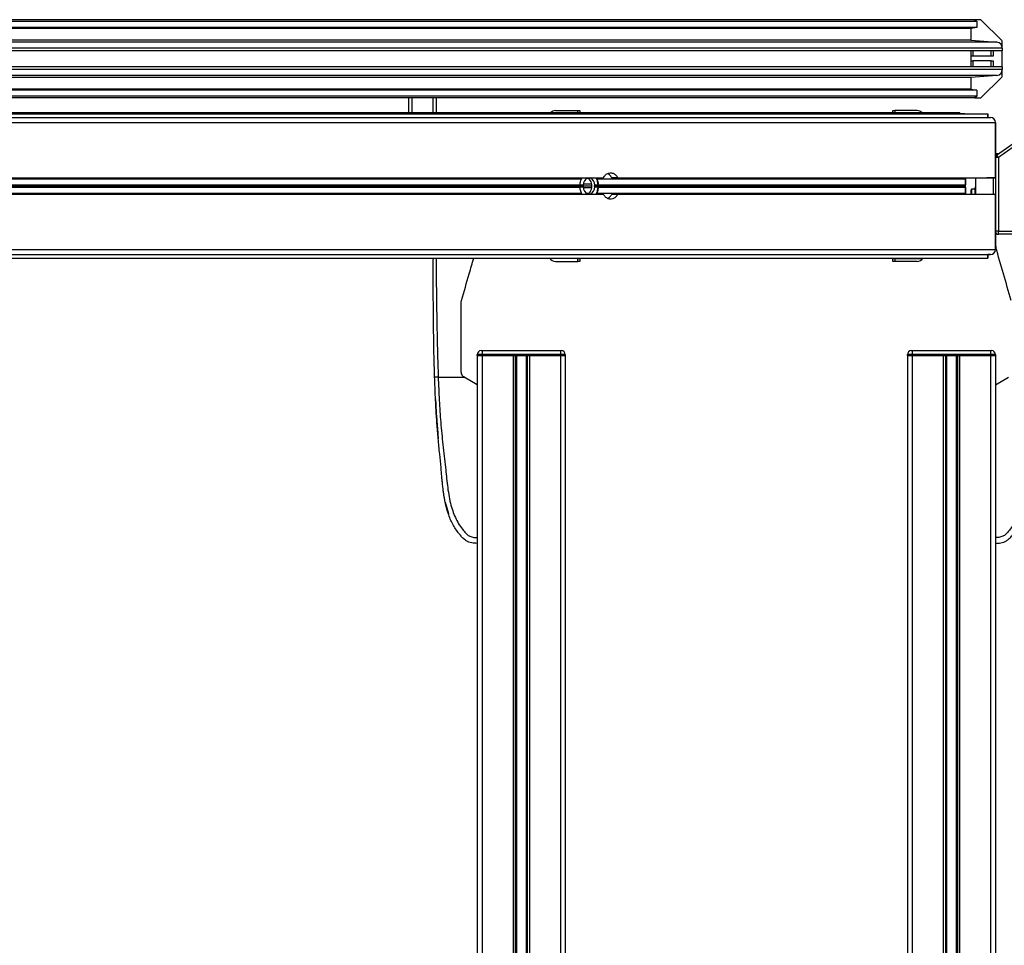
# Model space of a CAD drawing. Header units: millimetres. Extents: x 0 to 420, y 0 to 297.
# Tile 93 of 102: x 370 to 395, y 218 to 242. Entities that reach past the tile are written whole.
import ezdxf

# ---------------------------------------------------------------- set-up
doc = ezdxf.new("R2010")
doc.units = ezdxf.units.MM

msp = doc.modelspace()

# ---------------------------------------------------------------- linework, layer by layer
at = {"color": 7, "linetype": 'Continuous', "lineweight": 25}
for p, q in [((393.99066, 241.78829), (359.64066, 241.78829)), ((394.04066, 241.73829), (359.64066, 241.73829)), ((393.99066, 241.78829), (394.04066, 241.73829)), ((394.11995, 241.78829), (393.99066, 241.78829)), ((394.04066, 241.73829), (394.04066, 241.58829)), ((394.67601, 241.25294), (394.1553, 241.77365)), ((394.04066, 241.58829), (359.64066, 241.58829)), ((393.89066, 241.56279), (359.64066, 241.56279)), ((394.04066, 241.58829), (393.89066, 241.56279)), ((393.89066, 241.56279), (393.89066, 241.26828)), ((393.89066, 241.26828), (359.64066, 241.26828)), ((393.89066, 241.26828), (394.55373, 241.21027)), ((394.69066, 241.06084), (394.69066, 241.21758)), ((394.55373, 241.21027), (359.64066, 241.21027)), ((394.69066, 241.06084), (359.64066, 241.06084)), ((394.69066, 240.99329), (359.64066, 240.99329)), ((393.89066, 240.99329), (393.89066, 240.58329)), ((393.94066, 240.99329), (393.94066, 240.85829)), ((394.41066, 240.85829), (394.41066, 240.99329)), ((394.46066, 240.99329), (394.46066, 240.85829)), ((394.69066, 241.06084), (394.69066, 240.99329)), ((394.69066, 240.58329), (394.69066, 240.99329)), ((393.94066, 240.85829), (393.89066, 240.85829)), ((393.89066, 240.73329), (393.94066, 240.73329)), ((394.41066, 240.85829), (393.94066, 240.85829)), ((394.41066, 240.73329), (393.94066, 240.73329)), ((393.94066, 240.73329), (393.94066, 240.58329)), ((394.46066, 240.85829), (394.41066, 240.85829)), ((394.41066, 240.73329), (394.46066, 240.73329)), ((394.41066, 240.58329), (394.41066, 240.73329)), ((394.46066, 240.73329), (394.46066, 240.58329)), ((394.69066, 240.58329), (359.64066, 240.58329)), ((394.69066, 240.51574), (359.64066, 240.51574)), ((394.69066, 240.58329), (394.69066, 240.51574)), ((394.69066, 240.359), (394.69066, 240.51574)), ((394.55373, 240.36631), (359.64066, 240.36631)), ((393.89066, 240.3083), (359.64066, 240.3083)), ((394.55373, 240.36631), (393.89066, 240.3083)), ((393.89066, 240.3083), (393.89066, 240.01379)), ((394.1553, 239.80294), (394.67601, 240.32365)), ((393.89066, 240.01379), (359.64066, 240.01379)), ((394.04066, 239.98829), (359.64066, 239.98829)), ((393.89066, 240.01379), (394.04066, 239.98829)), ((394.04066, 239.98829), (394.04066, 239.83829)), ((394.04066, 239.83829), (359.64066, 239.83829)), ((393.99066, 239.78829), (359.64066, 239.78829)), ((379.51566, 239.41465), (379.51566, 239.78829)), ((379.59066, 239.78829), (379.59066, 239.41465)), ((380.14066, 239.41465), (380.14066, 239.78829)), ((380.21566, 239.78829), (380.21566, 239.41465)), ((394.04066, 239.83829), (393.99066, 239.78829)), ((393.99066, 239.78829), (394.11995, 239.78829)), ((383.26413, 239.46481), (383.84066, 239.46984)), ((383.84066, 239.46984), (383.89066, 239.47027)), ((383.84066, 239.41465), (383.84066, 239.46984)), ((383.89066, 239.47027), (383.89066, 239.41465)), ((391.89066, 239.41465), (391.89066, 239.47027)), ((391.89066, 239.47027), (391.94022, 239.46984)), ((391.94022, 239.46984), (391.94022, 239.41465)), ((392.51718, 239.46481), (391.94022, 239.46984)), ((359.64066, 239.41465), (393.60566, 239.41465)), ((359.64066, 239.38965), (393.73416, 239.38965)), ((359.64066, 239.38068), (394.31816, 239.38068)), ((359.64066, 239.2884), (394.39066, 239.2884)), ((393.60566, 239.38965), (393.60566, 239.41465)), ((393.73416, 239.38068), (393.73416, 239.38965)), ((394.31816, 239.2884), (394.31816, 239.38068)), ((394.31816, 239.38068), (394.31816, 239.2884)), ((359.64066, 239.1634), (394.51566, 239.1634)), ((394.51566, 239.1634), (394.51566, 237.7459)), ((394.51566, 237.7459), (394.51566, 239.1634)), ((394.54764, 238.32797), (395.3098, 238.86165)), ((395.35282, 238.80021), (394.59066, 238.26654)), ((394.51566, 238.37985), (394.61013, 238.37173)), ((394.59002, 238.35765), (394.51566, 238.36449)), ((394.59066, 238.26654), (394.51566, 238.26654)), ((394.59066, 238.26654), (394.54764, 238.32797)), ((394.59066, 238.26654), (394.59066, 236.38058)), ((359.64066, 237.7459), (384.48947, 237.7459)), ((359.64066, 237.7234), (383.92899, 237.7234)), ((383.92899, 237.7234), (383.94544, 237.74579)), ((384.1006, 237.73329), (384.06392, 237.73329)), ((384.32194, 237.7234), (393.75066, 237.7234)), ((384.85998, 237.7459), (384.70563, 237.7459)), ((384.85998, 237.7459), (394.51566, 237.7459)), ((393.75225, 237.7459), (393.75066, 237.7234)), ((393.75066, 237.7234), (393.75225, 237.7459)), ((393.75066, 237.7234), (393.75066, 237.56535)), ((393.75066, 237.56535), (393.75066, 237.7234)), ((394.01566, 237.3309), (394.01566, 237.7459)), ((394.30066, 237.74568), (394.30066, 237.7459)), ((394.51566, 237.74568), (394.30066, 237.74568)), ((394.46522, 237.3309), (394.46522, 237.74568)), ((394.51566, 237.7459), (394.51566, 237.74568)), ((394.51566, 237.74568), (394.51566, 237.3309)), ((359.64066, 237.56535), (383.8909, 237.56535)), ((359.64066, 237.56182), (383.88966, 237.56182)), ((359.64066, 237.54183), (383.9625, 237.54183)), ((359.64066, 237.53476), (383.9625, 237.53476)), ((359.64066, 237.51477), (383.88966, 237.51477)), ((359.64066, 237.51123), (383.8909, 237.51123)), ((383.88823, 237.55995), (383.88966, 237.56182)), ((383.97547, 237.55894), (383.88823, 237.55995)), ((383.88823, 237.51664), (383.97547, 237.51765)), ((383.88966, 237.51477), (383.88823, 237.51664)), ((384.1948, 237.53829), (383.96147, 237.53829)), ((383.9625, 237.54183), (383.97547, 237.55894)), ((383.97547, 237.51765), (383.9625, 237.53476)), ((384.18891, 237.58829), (383.97892, 237.58829)), ((384.19002, 237.48829), (383.97892, 237.48829)), ((384.26996, 237.55894), (384.25835, 237.54183)), ((384.25835, 237.54183), (393.7292, 237.54183)), ((384.25835, 237.53476), (384.26996, 237.51765)), ((384.25835, 237.53476), (393.7292, 237.53476)), ((384.3572, 237.55995), (384.26996, 237.55894)), ((384.26996, 237.51765), (384.3572, 237.51664)), ((384.35845, 237.56182), (384.3572, 237.55995)), ((384.3572, 237.51664), (384.35845, 237.51477)), ((384.35845, 237.56182), (393.74919, 237.56182)), ((384.35845, 237.51477), (393.74919, 237.51477)), ((384.35932, 237.56535), (393.75066, 237.56535)), ((384.35932, 237.51123), (393.75066, 237.51123)), ((393.74919, 237.56182), (393.7292, 237.54183)), ((393.7292, 237.54183), (393.74919, 237.56182)), ((393.7292, 237.53476), (393.74919, 237.51477)), ((393.74919, 237.51477), (393.7292, 237.53476)), ((393.75066, 237.51123), (393.75066, 237.3534)), ((393.75066, 237.3534), (393.75066, 237.51123)), ((393.90518, 237.45568), (393.89268, 237.44318)), ((393.89268, 237.3309), (393.89268, 237.44318)), ((393.99768, 237.45568), (393.90518, 237.45568)), ((393.90518, 237.45568), (393.90518, 237.3309)), ((393.99768, 237.3309), (393.99768, 237.49028)), ((394.01566, 237.52376), (394.00223, 237.50465)), ((394.00223, 237.50465), (394.00223, 237.3309)), ((359.64066, 237.3534), (383.92889, 237.3534)), ((359.64066, 237.3309), (384.48935, 237.3309)), ((383.9429, 237.33079), (383.92889, 237.3534)), ((384.10356, 237.34329), (384.06392, 237.34329)), ((384.32204, 237.3534), (384.3122, 237.3309)), ((384.32204, 237.3534), (393.75066, 237.3534)), ((384.70575, 237.3309), (384.8601, 237.3309)), ((384.8601, 237.3309), (394.51566, 237.3309)), ((393.75066, 237.3534), (393.75225, 237.3309)), ((393.75225, 237.3309), (393.75066, 237.3534)), ((394.51566, 237.3309), (394.51566, 235.9134)), ((394.51566, 235.9134), (394.51566, 237.3309)), ((394.59066, 236.38058), (394.51566, 236.38058)), ((394.59066, 236.38058), (395.00639, 236.38058)), ((394.59066, 236.30558), (394.59066, 236.38058)), ((395.00639, 236.30558), (394.59066, 236.30558)), ((394.51566, 236.0412), (394.52555, 235.97157)), ((359.64066, 235.9134), (394.51566, 235.9134)), ((359.64066, 235.7884), (394.39066, 235.7884)), ((359.64066, 235.6959), (394.31816, 235.6959)), ((383.16566, 235.68829), (383.16566, 235.6959)), ((383.84109, 235.6824), (383.16566, 235.68829)), ((383.20283, 235.6959), (383.20283, 235.68797)), ((383.84109, 235.60674), (383.84109, 235.6824)), ((383.84109, 235.6824), (383.89066, 235.68197)), ((383.89066, 235.6959), (383.89066, 235.68197)), ((383.89066, 235.68197), (383.89066, 235.60631)), ((391.89066, 235.68197), (391.89066, 235.6959)), ((391.89066, 235.68197), (391.94065, 235.6824)), ((391.89066, 235.60631), (391.89066, 235.68197)), ((391.94065, 235.6824), (392.61566, 235.68829)), ((391.94065, 235.6824), (391.94065, 235.60675)), ((392.57848, 235.68797), (392.57848, 235.6959)), ((392.61566, 235.68829), (392.61566, 235.6959)), ((394.31816, 235.6959), (394.31816, 235.7884)), ((394.31816, 235.7884), (394.31816, 235.6959)), ((394.39066, 235.78818), (394.31816, 235.78818)), ((383.26413, 235.61178), (383.84109, 235.60674)), ((383.89066, 235.60631), (383.84109, 235.60674)), ((391.94065, 235.60675), (391.89066, 235.60631)), ((392.51718, 235.61178), (391.94065, 235.60675)), ((380.85641, 234.57316), (380.86235, 234.61494)), ((381.26566, 233.2057), (381.26566, 233.2307)), ((381.39066, 233.2307), (381.26566, 233.2307)), ((381.26566, 233.2057), (381.26566, 201.8307)), ((381.26566, 233.2057), (381.39066, 233.2057)), ((381.39066, 233.2057), (381.26566, 233.2057)), ((381.36566, 233.3307), (381.39066, 233.3307)), ((381.39066, 233.3307), (383.39066, 233.3307)), ((381.39066, 233.3307), (381.39066, 233.2307)), ((383.39066, 233.2307), (381.39066, 233.2307)), ((381.39066, 233.2307), (381.39066, 233.2057)), ((381.39066, 233.2057), (381.39066, 201.8307)), ((381.39066, 233.2057), (382.18316, 233.2057)), ((381.39066, 233.2057), (383.39066, 233.2057)), ((382.18316, 233.2057), (382.18316, 201.8307)), ((382.18941, 233.2057), (382.18941, 233.1982)), ((382.19304, 233.1982), (382.19304, 233.2057)), ((382.23736, 233.1982), (382.23736, 201.8307)), ((382.26606, 233.1982), (382.26606, 201.8307)), ((382.3831, 233.1982), (382.3831, 233.2057)), ((382.41066, 233.1982), (382.39185, 233.1982)), ((382.51525, 233.1982), (382.51525, 201.8307)), ((382.54396, 233.1982), (382.54396, 201.8307)), ((382.59816, 233.2057), (382.59816, 201.8307)), ((382.59816, 233.2057), (383.39066, 233.2057)), ((383.39066, 233.3307), (383.39066, 233.2307)), ((383.39066, 233.3307), (383.41566, 233.3307)), ((383.39066, 233.2057), (383.39066, 233.2307)), ((383.51566, 233.2307), (383.39066, 233.2307)), ((383.39066, 233.2057), (383.39066, 201.8307)), ((383.39066, 233.2057), (383.51566, 233.2057)), ((383.51566, 233.2057), (383.39066, 233.2057)), ((383.51566, 233.2307), (383.51566, 233.2057)), ((383.51566, 233.2057), (383.51566, 201.8307)), ((392.39066, 233.2307), (392.26566, 233.2307)), ((392.26566, 233.2057), (392.26566, 233.2307)), ((392.26566, 233.2057), (392.26566, 201.8307)), ((392.26566, 233.2057), (392.39066, 233.2057)), ((392.39066, 233.2057), (392.26566, 233.2057)), ((392.36566, 233.3307), (392.39066, 233.3307)), ((392.39066, 233.3307), (394.39066, 233.3307)), ((392.39066, 233.3307), (392.39066, 233.2307)), ((392.39066, 233.2307), (392.39066, 233.2057)), ((394.39066, 233.2307), (392.39066, 233.2307)), ((392.39066, 233.2057), (392.39066, 201.8307)), ((392.39066, 233.2057), (393.18316, 233.2057)), ((392.39066, 233.2057), (394.39066, 233.2057)), ((393.18316, 233.2057), (393.18316, 201.8307)), ((393.18941, 233.2057), (393.18941, 233.1982)), ((393.19304, 233.1982), (393.19304, 233.2057)), ((393.23736, 233.1982), (393.23736, 201.8307)), ((393.26606, 233.1982), (393.26606, 201.8307)), ((393.3831, 233.1982), (393.3831, 233.2057)), ((393.41066, 233.1982), (393.39185, 233.1982)), ((393.51525, 233.1982), (393.51525, 201.8307)), ((393.54396, 233.1982), (393.54396, 201.8307)), ((393.59816, 233.2057), (393.59816, 201.8307)), ((393.59816, 233.2057), (394.39066, 233.2057)), ((394.39066, 233.3307), (394.39066, 233.2307)), ((394.39066, 233.3307), (394.41566, 233.3307)), ((394.39066, 233.2057), (394.39066, 233.2307)), ((394.51566, 233.2307), (394.39066, 233.2307)), ((394.39066, 233.2057), (394.39066, 201.8307)), ((394.39066, 233.2057), (394.51566, 233.2057)), ((394.51566, 233.2057), (394.39066, 233.2057)), ((394.51566, 233.2307), (394.51566, 233.2057)), ((394.51566, 233.2057), (394.51566, 201.8307)), ((380.26679, 232.65568), (380.93312, 232.65568)), ((380.93312, 232.65568), (380.9291, 232.6581)), ((381.26566, 232.45568), (380.93312, 232.65568)), ((394.51566, 232.45568), (394.84819, 232.65568)), ((381.26566, 232.45568), (381.26566, 228.55568)), ((380.19875, 232.08385), (380.19876, 232.08385)), ((380.20444, 231.97385), (380.2058, 231.94724)), ((380.21749, 231.73421), (380.25427, 231.23291)), ((380.44721, 229.45502), (380.52615, 229.16667)), ((380.80905, 228.88188), (380.78751, 228.91932))]:
    msp.add_line(p, q, dxfattribs=at)
at = {"color": 7, "linetype": 'Continuous', "lineweight": 25, "flags": 128}
msp.add_lwpolyline([(380.20397, 231.97384), (380.20397, 231.97384), (380.20397, 231.97385)], dxfattribs=at)
at = {"color": 7, "linetype": 'Continuous', "lineweight": 25}
for centre, radius, start, end in [((394.11995, 241.73829), 0.05, 45, 90), ((394.64066, 241.21758), 0.05, 0, 45), ((394.54066, 241.06084), 0.15, 0, 85), ((394.54066, 240.51574), 0.15, 275, 0), ((394.64066, 240.359), 0.05, 315, 0), ((394.11995, 239.83829), 0.05, 270, 315), ((383.26566, 239.28981), 0.175, 90.5, 134.489819), ((392.51566, 239.28981), 0.175, 45.510181, 89.5), ((394.39066, 239.1634), 0.125, 0, 90), ((394.39066, 239.1634), 0.125, 0, 90), ((394.59066, 238.26654), 0.075, 125, 180), ((384.17383, 237.56552), 0.19847, 114.727712, 181.900327), ((384.07751, 237.56913), 0.19271, 356.967804, 66.530088), ((383.92833, 237.5459), 0.4291, 1.875995, 27.781625), ((384.16807, 237.50751), 0.19287, 176.987386, 246.384575), ((384.07143, 237.51112), 0.19863, 294.868759, 1.883734), ((383.92825, 237.5307), 0.42918, 332.25548, 358.122547), ((393.73273, 237.53829), 0.005, 135, 225), ((393.73273, 237.53829), 0.005, 135, 225), ((393.74566, 237.56535), 0.005, 315, 0), ((393.74566, 237.56535), 0.005, 315, 0), ((393.74566, 237.51123), 0.005, 0, 45), ((393.74566, 237.51123), 0.005, 0, 45), ((394.02268, 237.49028), 0.025, 144.904183, 180), ((394.59066, 236.38058), 0.075, 180, 270), ((383.26566, 235.78677), 0.175, 211.28177, 269.5), ((392.51566, 235.78677), 0.175, 270.5, 328.71823), ((394.39066, 235.9134), 0.125, 270, 0), ((394.39066, 235.9134), 0.125, 270, 0), ((394.39066, 235.91318), 0.125, 270, 0), ((381.36566, 233.2307), 0.1, 90, 180), ((383.41566, 233.2307), 0.1, 360, 90), ((392.36566, 233.2307), 0.1, 90, 180), ((394.41566, 233.2307), 0.1, 360, 90)]:
    msp.add_arc(centre, radius, start, end, dxfattribs=at)
for points, knots in [([(383.8909, 237.56535), (383.89537, 237.60312), (383.902, 237.6592), (383.92235, 237.7076), (383.92899, 237.7234)], [0, 0, 0, 0, 0.67355437, 1, 1, 1, 1]), ([(384.1948, 237.53829), (384.19319, 237.56222), (384.18995, 237.61008), (384.16449, 237.67318), (384.12959, 237.72064), (384.10062, 237.73469), (384.08746, 237.74107)], [0, 0, 0, 0, 0.26091385, 0.52182757, 0.78274449, 1, 1, 1, 1]), ([(384.31197, 237.7459), (384.31322, 237.74302), (384.31615, 237.73627), (384.31983, 237.72808), (384.32194, 237.7234)], [0, 0, 0, 0, 0.42840387, 1, 1, 1, 1]), ([(384.32194, 237.7234), (384.33447, 237.68969), (384.35307, 237.63963), (384.35778, 237.58363), (384.35932, 237.56535)], [0, 0, 0, 0, 0.673554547, 1, 1, 1, 1]), ([(384.48947, 237.7459), (384.50791, 237.77353), (384.54478, 237.82878), (384.62027, 237.87263), (384.70029, 237.88051), (384.77739, 237.84917), (384.83008, 237.79704), (384.85347, 237.75704), (384.85998, 237.7459)], [0, 0, 0, 0, 0.18567715, 0.37135444, 0.55702721, 0.74269359, 0.92836286, 1, 1, 1, 1]), ([(384.70563, 237.7459), (384.68776, 237.77453), (384.65763, 237.82278), (384.61534, 237.84405), (384.59813, 237.8527)], [0, 0, 0, 0, 0.5931541, 1, 1, 1, 1]), ([(383.88966, 237.56182), (383.88994, 237.56225), (383.89049, 237.56312), (383.89082, 237.56442), (383.89088, 237.56517), (383.8909, 237.56535)], [0, 0, 0, 0, 0.42623457, 0.85600696, 1, 1, 1, 1]), ([(383.8909, 237.51123), (383.89083, 237.51179), (383.89069, 237.51291), (383.89015, 237.51408), (383.88976, 237.51463), (383.88966, 237.51477)], [0, 0, 0, 0, 0.427999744, 0.858545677, 1, 1, 1, 1]), ([(383.92889, 237.3534), (383.91614, 237.38713), (383.89725, 237.43713), (383.89246, 237.49304), (383.8909, 237.51123)], [0, 0, 0, 0, 0.67461721, 1, 1, 1, 1]), ([(383.9625, 237.53476), (383.96224, 237.53519), (383.96172, 237.53606), (383.96138, 237.53772), (383.96145, 237.53942), (383.96187, 237.54084), (383.96232, 237.54155), (383.9625, 237.54183)], [0, 0, 0, 0, 0.212897, 0.42758272, 0.64220686, 0.85679459, 1, 1, 1, 1]), ([(384.08191, 237.33441), (384.08724, 237.33551), (384.10902, 237.34003), (384.14249, 237.37169), (384.17557, 237.42517), (384.19247, 237.4847), (384.19416, 237.5234), (384.1948, 237.53829)], [0, 0, 0, 0, 0.08214227, 0.33527046, 0.58840296, 0.84153731, 1, 1, 1, 1]), ([(384.25835, 237.54183), (384.25809, 237.54139), (384.25759, 237.54053), (384.25727, 237.53886), (384.25734, 237.53717), (384.25774, 237.53574), (384.25817, 237.53504), (384.25835, 237.53476)], [0, 0, 0, 0, 0.212897, 0.42758272, 0.64220686, 0.85679459, 1, 1, 1, 1]), ([(384.35932, 237.51123), (384.35495, 237.47346), (384.34846, 237.41748), (384.32852, 237.36913), (384.32204, 237.3534)], [0, 0, 0, 0, 0.674617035, 1, 1, 1, 1]), ([(384.35932, 237.56535), (384.35931, 237.5648), (384.35929, 237.56367), (384.35888, 237.5625), (384.35854, 237.56196), (384.35845, 237.56182)], [0, 0, 0, 0, 0.42799974, 0.85854568, 1, 1, 1, 1]), ([(384.35845, 237.51477), (384.35869, 237.51433), (384.35916, 237.51346), (384.35935, 237.51216), (384.35933, 237.51142), (384.35932, 237.51123)], [0, 0, 0, 0, 0.42623457, 0.85600696, 1, 1, 1, 1]), ([(384.8601, 237.3309), (384.84194, 237.30326), (384.80564, 237.24796), (384.73079, 237.20402), (384.65088, 237.19604), (384.57333, 237.22729), (384.51986, 237.27946), (384.49604, 237.31962), (384.48935, 237.3309)], [0, 0, 0, 0, 0.18550611, 0.37101235, 0.55651409, 0.74200944, 0.92750764, 1, 1, 1, 1]), ([(384.59813, 237.22379), (384.60587, 237.22649), (384.6392, 237.2381), (384.6756, 237.28), (384.69914, 237.31974), (384.70575, 237.3309)], [0, 0, 0, 0, 0.17870271, 0.76922447, 1, 1, 1, 1]), ([(394.91897, 234.61494), (394.85297, 234.84252), (394.72087, 235.29805), (394.59069, 235.74694), (394.52555, 235.97157)], [0, 0, 0, 0, 0.49959655, 1, 1, 1, 1]), ([(380.17556, 232.65237), (380.16961, 232.85573), (380.1577, 233.26238), (380.14807, 233.86948), (380.14301, 234.40337), (380.14095, 234.86584), (380.14058, 235.15747), (380.14071, 235.34824), (380.14089, 235.43576), (380.14121, 235.52013), (380.14171, 235.60266), (380.14213, 235.66081), (380.1425, 235.69259), (380.14254, 235.6959)], [0, 0, 0, 0, 0.19741874, 0.39477665, 0.59180614, 0.72220708, 0.85351195, 0.88307564, 0.91354526, 0.94141497, 0.96793944, 0.99665721, 1, 1, 1, 1]), ([(380.21406, 235.6959), (380.21439, 235.54022), (380.21517, 235.17499), (380.22341, 234.59359), (380.2335, 233.9519), (380.24687, 233.30497), (380.26015, 232.87207), (380.26679, 232.65568)], [0, 0, 0, 0, 0.15683898, 0.3679362, 0.57883985, 0.78948381, 1, 1, 1, 1]), ([(380.86235, 234.61494), (380.92838, 234.84266), (381.03358, 235.2054), (381.13724, 235.56285), (381.17582, 235.6959)], [0, 0, 0, 0, 0.62778864, 1, 1, 1, 1]), ([(380.85641, 232.78664), (380.85641, 232.93591), (380.85641, 233.23446), (380.85641, 233.68208), (380.85641, 234.12891), (380.85641, 234.42508), (380.85641, 234.57316)], [0, 0, 0, 0, 0.248938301, 0.497879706, 0.74893157, 1, 1, 1, 1]), ([(380.26679, 232.65568), (380.25501, 232.65528), (380.23061, 232.65446), (380.20016, 232.65338), (380.17939, 232.6526), (380.1768, 232.65244), (380.17556, 232.65237)], [0, 0, 0, 0, 0.2412013, 0.5, 0.7587987, 1, 1, 1, 1]), ([(380.26679, 232.65568), (380.27458, 232.45673), (380.28968, 232.07135), (380.32929, 231.49444), (380.38506, 230.92424), (380.44226, 230.46403), (380.47667, 230.11782), (380.50041, 229.88575), (380.53275, 229.65643), (380.57639, 229.43894), (380.6321, 229.24207), (380.70149, 229.06694), (380.7848, 228.90815), (380.87683, 228.77471), (380.95508, 228.68073), (381.01314, 228.62512), (381.05525, 228.59506), (381.10058, 228.57554), (381.17049, 228.55756), (381.22673, 228.55645), (381.26566, 228.55568)], [0, 0, 0, 0, 0.1345803, 0.26068914, 0.39082578, 0.52181644, 0.5741497, 0.62601194, 0.67949707, 0.73064361, 0.77586761, 0.81764306, 0.85781887, 0.89689395, 0.92715545, 0.94043218, 0.95125664, 0.96201285, 0.97370949, 1, 1, 1, 1]), ([(380.9291, 232.6581), (380.91559, 232.6682), (380.88856, 232.68839), (380.86193, 232.73442), (380.85828, 232.76895), (380.85641, 232.78664)], [0, 0, 0, 0, 0.32777673, 0.65559959, 1, 1, 1, 1]), ([(395.51453, 232.65568), (395.50673, 232.45673), (395.49163, 232.07135), (395.45203, 231.49444), (395.39625, 230.92424), (395.33906, 230.46403), (395.30464, 230.11782), (395.2809, 229.88575), (395.24856, 229.65643), (395.20492, 229.43894), (395.14922, 229.24207), (395.07983, 229.06694), (394.99652, 228.90815), (394.90448, 228.77471), (394.82623, 228.68073), (394.76817, 228.62512), (394.72606, 228.59506), (394.68073, 228.57554), (394.61082, 228.55756), (394.55458, 228.55645), (394.51566, 228.55568)], [0, 0, 0, 0, 0.1345803, 0.26068914, 0.39082578, 0.52181644, 0.5741497, 0.62601194, 0.67949707, 0.73064361, 0.77586761, 0.81764306, 0.85781887, 0.89689395, 0.92715545, 0.94043218, 0.95125664, 0.96201285, 0.97370949, 1, 1, 1, 1]), ([(381.26566, 228.40568), (381.21762, 228.40772), (381.14456, 228.41083), (381.04997, 228.43853), (380.97298, 228.47598), (380.90021, 228.53554), (380.83401, 228.61037), (380.76377, 228.69761), (380.692, 228.80254), (380.62122, 228.92829), (380.5601, 229.06265), (380.49176, 229.25157), (380.45205, 229.41342), (380.42799, 229.54153), (380.4204, 229.58502), (380.41321, 229.62943), (380.4064, 229.67476), (380.39995, 229.721), (380.39278, 229.77643), (380.38333, 229.85648), (380.37496, 229.93778), (380.36782, 230.01343), (380.36278, 230.0694), (380.35744, 230.13068), (380.35177, 230.19723), (380.34563, 230.26903), (380.33122, 230.43355), (380.30309, 230.70507), (380.26536, 231.08053), (380.23354, 231.4742), (380.20922, 231.86164), (380.18977, 232.25532), (380.18043, 232.51636), (380.17556, 232.65237)], [0, 0, 0, 0, 0.03096006, 0.04709354, 0.06332994, 0.08597926, 0.10726534, 0.12783892, 0.15830543, 0.18925247, 0.22090934, 0.25349607, 0.31882561, 0.32814182, 0.33763883, 0.34731782, 0.35717968, 0.36722499, 0.37745397, 0.3932487, 0.41925357, 0.43020306, 0.44229541, 0.45552982, 0.46990329, 0.48541007, 0.50204113, 0.57649945, 0.66160129, 0.74559685, 0.83140418, 0.9121632, 1, 1, 1, 1]), ([(394.51566, 228.40568), (394.5619, 228.40759), (394.65894, 228.41161), (394.78177, 228.45689), (394.87604, 228.53017), (394.93678, 228.59824), (394.98052, 228.65148), (395.00054, 228.67754), (395.02058, 228.7041), (395.04883, 228.74342), (395.08771, 228.8029), (395.12422, 228.86453), (395.15834, 228.92829), (395.19007, 228.9942), (395.21943, 229.06223), (395.24644, 229.13239), (395.27387, 229.2126), (395.30244, 229.30919), (395.33179, 229.42881), (395.35939, 229.56992), (395.38393, 229.73286), (395.40498, 229.91767), (395.42354, 230.12396), (395.44241, 230.35245), (395.46645, 230.59353), (395.4922, 230.84173), (395.51612, 231.0911), (395.53739, 231.34428), (395.55561, 231.59814), (395.5707, 231.8456), (395.58276, 232.07732), (395.59177, 232.27736), (395.59823, 232.43923), (395.60258, 232.55829), (395.60485, 232.62545), (395.60576, 232.65237)], [0, 0, 0, 0, 0.02986047, 0.06266095, 0.08242073, 0.10650547, 0.12143626, 0.12695657, 0.12773589, 0.14293112, 0.15821723, 0.17362228, 0.18917505, 0.20490438, 0.2208385, 0.23700443, 0.25342734, 0.27554603, 0.30200675, 0.3328988, 0.36832022, 0.40833927, 0.45294647, 0.50201235, 0.55632687, 0.60932845, 0.66308947, 0.71802302, 0.77332566, 0.82736973, 0.87805173, 0.92309599, 0.95662599, 0.98261795, 1, 1, 1, 1]), ([(380.19876, 232.08385), (380.20016, 232.05346), (380.20186, 232.01679), (380.20366, 231.98012), (380.20397, 231.97384)], [0, 0, 0, 0, 0.82861496, 1, 1, 1, 1]), ([(380.20397, 231.97384), (380.20412, 231.97118), (380.2044, 231.96586), (380.20659, 231.92439), (380.20993, 231.86338), (380.21378, 231.79605), (380.21644, 231.7517), (380.21749, 231.73421)], [0, 0, 0, 0, 0.21559171, 0.43122749, 0.64589381, 0.86039202, 1, 1, 1, 1]), ([(380.21026, 231.85963), (380.21133, 231.83821), (380.2175, 231.71423), (380.22629, 231.5904), (380.23356, 231.48798)], [0, 0, 0, 0, 0.17283763, 1, 1, 1, 1]), ([(380.23111, 231.52215), (380.23347, 231.48944), (380.23778, 231.42953), (380.24466, 231.34066), (380.25097, 231.26247), (380.25671, 231.19413), (380.2613, 231.14126), (380.26428, 231.10757), (380.2654, 231.09506), (380.26587, 231.08993)], [0, 0, 0, 0, 0.26928042, 0.4931356, 0.67338446, 0.81354162, 0.92111452, 0.96761567, 1, 1, 1, 1]), ([(381.26566, 228.55568), (381.26566, 228.536), (381.26566, 228.49664), (381.26566, 228.4471), (381.26566, 228.41247), (381.26566, 228.40797), (381.26566, 228.40572)], [0, 0, 0, 0, 0.24994591, 0.49973814, 0.74942403, 1, 1, 1, 1])]:
    msp.add_open_spline(points, degree=3, knots=knots, dxfattribs=at)

doc.saveas('drawing.dxf')
